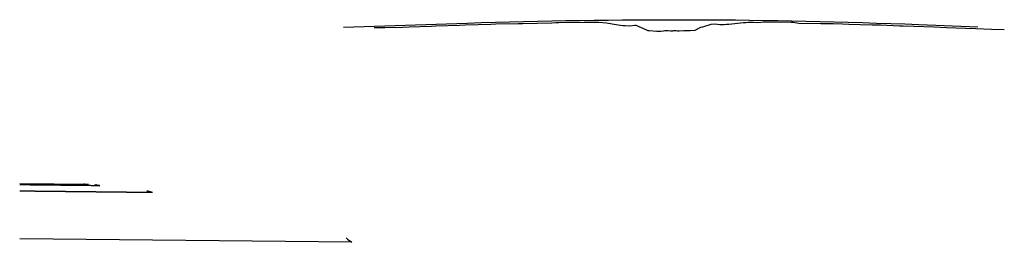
# Model space of a CAD drawing. Header units: millimetres. Extents: x -4237601384 to 5542208697, y -9328903184 to 159600.
# Tile 1 of 256: x -1965154 to -1412799, y -9196 to 115729. Entities that reach past the tile are written whole.
import ezdxf

# ---------------------------------------------------------------- set-up
doc = ezdxf.new("R2010")
doc.units = ezdxf.units.MM
doc.linetypes.add('mp7', pattern=[13.75, 9.75, -1.5, 1, -1.5])
doc.layers.add('2 osie 02', color=4, linetype='mp7')
doc.layers.add('6 Niweleta', color=1, linetype='Continuous', plot=False)
doc.layers.add('6 pomoc 01', color=1, linetype='Continuous', plot=False)

msp = doc.modelspace()

# ---------------------------------------------------------------- linework, layer by layer
at = {"layer": '2 osie 02'}
for points in [[(-1922845.579, 23075.727, -0.0022943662), (-1920120.643, 22534.951), (-1965006.359, 23026.849)], [(-1922845.579, 23075.727, -0.0022943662), (-1920120.643, 22534.951), (-1965006.359, 23026.849)], [(-1922845.579, 23075.727, -0.0022943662), (-1920120.643, 22534.951), (-1965006.359, 23026.849)], [(-1893746.589, 19603.151, -0.0025881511), (-1890710.607, 18690.267), (-1965023.617, 19504.656)], [(-1893746.589, 19603.151, -0.0025881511), (-1890710.607, 18690.267), (-1965023.617, 19504.656)], [(-1893746.589, 19603.151, -0.0025881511), (-1890710.607, 18690.267), (-1965023.617, 19504.656)]]:
    msp.add_lwpolyline(points, format="xyb", dxfattribs=at)
at = {"layer": '6 Niweleta'}
for points in [[(-1783433.389, 111546.9), (-1714166.296, 113829.764), (-1706245.528, 114081.849), (-1698324.761, 114316.009), (-1690403.994, 114532.244), (-1682483.227, 114730.554), (-1674562.46, 114910.938), (-1666641.692, 115073.397), (-1658720.925, 115217.93), (-1650800.158, 115344.539), (-1642879.391, 115453.221), (-1634958.624, 115543.979), (-1627037.856, 115616.811), (-1619117.089, 115671.719), (-1611196.322, 115708.7), (-1603275.555, 115727.757), (-1595354.787, 115728.888), (-1587434.02, 115712.094), (-1579513.253, 115677.374), (-1571592.486, 115624.73), (-1563671.719, 115554.159), (-1555750.951, 115465.664), (-1547830.184, 115359.243), (-1539909.417, 115234.898), (-1531988.65, 115092.626), (-1524067.883, 114932.43), (-1516147.115, 114754.308), (-1508226.348, 114558.261), (-1500305.581, 114344.288), (-1492384.814, 114112.39), (-1484464.047, 113862.567), (-1476543.279, 113594.819), (-1468622.512, 113309.145), (-1460701.745, 113005.546), (-1427630.775, 111700.532)], [(-1766238.301, 111345.613), (-1760268.524, 111410.319), (-1750200.396, 111588.705), (-1746736.894, 111674.029), (-1734198.477, 112183.612), (-1731743.082, 112222.695), (-1718472.646, 112674.756), (-1715271.39, 112767.264), (-1700894.819, 113220.598), (-1698056.186, 113341.928), (-1685517.865, 113662.571), (-1683048.547, 113639.23), (-1666618.972, 114010.311), (-1664411.279, 114075.954), (-1662610.66, 114175.945), (-1648542.933, 114342.202), (-1645423.41, 114412.474), (-1644144.613, 114425.158), (-1642865.815, 114405.592), (-1641587.018, 114353.809), (-1640308.22, 114269.905), (-1635931.424, 113927.925), (-1630618.38, 113029.023), (-1629341.381, 112831.878), (-1628064.381, 112672.777), (-1626787.382, 112552.008), (-1625510.383, 112469.79), (-1622884.09, 112340.454), (-1620112.697, 112726.396), (-1619593.06, 112570.148), (-1613546.092, 110042.306), (-1612711.597, 109655.743), (-1612581.093, 109639.205), (-1612083.287, 109610.661), (-1607795.788, 109371.94), (-1605457.679, 109353.824), (-1604057.354, 109494.865), (-1603326.296, 109619.591), (-1603100.729, 109619.439), (-1601824.851, 109627.929), (-1601603.783, 109627.777), (-1601386.238, 109578.543), (-1599998.512, 109416.015), (-1598675.155, 109539.686), (-1598352.631, 109577.816), (-1597088.231, 109577.793), (-1596858.189, 109577.798), (-1596155.781, 109536.548), (-1595126.251, 109414.691), (-1592543.387, 109645.901), (-1592229.774, 109664.992), (-1589076.032, 109716.155), (-1586259.782, 109775.545), (-1583000.752, 111462.097), (-1582004.989, 111729.177), (-1577328.298, 113235.081), (-1575357.206, 113322.05), (-1573676.447, 113126.582), (-1572409.334, 112998.32), (-1572347.506, 112993.932), (-1571142.22, 113013.351), (-1569875.106, 113068.664), (-1568607.993, 113158.776), (-1567324.121, 113267.66), (-1559156.603, 114074.157), (-1557810.544, 114187.253), (-1556464.485, 114260.571), (-1555118.426, 114293.963), (-1553772.367, 114287.363), (-1551119.221, 114234.935), (-1549202.821, 114319.989), (-1547321.103, 114549.686), (-1532432.802, 114265.526), (-1531416.218, 114360.803), (-1528050.219, 113868.116), (-1515658.181, 113643.032), (-1508882.411, 113527.393), (-1503605.909, 113389.822), (-1500017.827, 113208.101), (-1486923.281, 112836.586), (-1482224.02, 112749.458), (-1471513.833, 112315.125), (-1470886.824, 112298.879), (-1469517.412, 112354.606), (-1463485.848, 112145.147), (-1452201.983, 111693.868), (-1445281.685, 111417.679), (-1434589.542, 110934.504), (-1428781.674, 110718.297), (-1419976.374, 110389.835), (-1412799.012, 110191.395)]]:
    msp.add_lwpolyline(points, dxfattribs=at)
msp.add_lwpolyline([(-1929234.28, 23650.994, -0.0022015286), (-1926614.193, 23188.821), (-1965003.504, 23609.525)], format="xyb", dxfattribs=at)
at = {"layer": '6 pomoc 01'}
for points in [[(-1923240.713, 23113.28, -0.0022892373), (-1920521.502, 22577.357), (-1965006.173, 23064.86)], [(-1923240.713, 23113.28, -0.0022892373), (-1920521.502, 22577.357), (-1965006.173, 23064.86)], [(-1923240.713, 23113.28, -0.0022892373), (-1920521.502, 22577.357), (-1965006.173, 23064.86)], [(-1929234.28, 23650.994, -0.0022015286), (-1926614.193, 23188.821), (-1965003.504, 23609.525)], [(-1929234.28, 23650.994, -0.0022015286), (-1926614.193, 23188.821), (-1965003.504, 23609.525)], [(-1782049.158, -6772.188, -0.0030302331), (-1778823.446, -9196.043), (-1965154.234, -7154.062)], [(-1782049.158, -6772.188, -0.0030302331), (-1778823.446, -9196.043), (-1965154.234, -7154.062)]]:
    msp.add_lwpolyline(points, format="xyb", dxfattribs=at)

doc.saveas('drawing.dxf')
